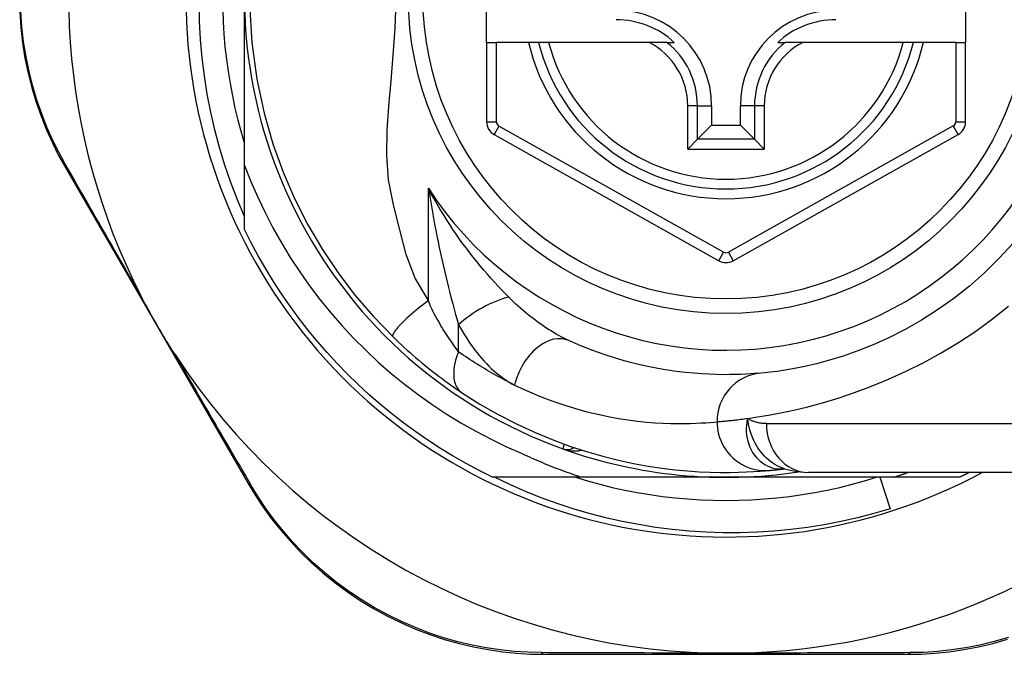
# Model space of a CAD drawing. Header units: inches. Extents: x 17 to 570, y 51 to 268.
# Tile 135 of 216: x 134.882 to 135.675, y 162.794 to 163.305. Entities that reach past the tile are written whole.
import ezdxf

# ---------------------------------------------------------------- set-up
doc = ezdxf.new("R2010")
doc.units = ezdxf.units.IN
doc.header["$MEASUREMENT"] = 0
doc.layers.add('Visible Edges(ANSI)', color=7, linetype='Continuous', lineweight=25)
doc.layers.add('Visible Tangent Edges(ANSI)', color=7, linetype='Continuous', lineweight=25)

msp = doc.modelspace()

# ---------------------------------------------------------------- linework, layer by layer
at = {"layer": 'Visible Edges(ANSI)'}
for p, q in [((135.25821, 163.28672), (135.25821, 163.36152)), ((135.64403, 163.36152), (135.64403, 163.28672)), ((135.06324, 163.18742), (135.06324, 163.32412)), ((135.25821, 163.28672), (135.25821, 163.22277)), ((135.25821, 163.28672), (135.26608, 163.28672)), ((135.29199, 163.28672), (135.26608, 163.28672)), ((135.30009, 163.28672), (135.29199, 163.28672)), ((135.30821, 163.28672), (135.30009, 163.28672)), ((135.38919, 163.28672), (135.30821, 163.28672)), ((135.40347, 163.28672), (135.38919, 163.28672)), ((135.40347, 163.28672), (135.40938, 163.28672)), ((135.49269, 163.28672), (135.4986, 163.28672)), ((135.51288, 163.28672), (135.4986, 163.28672)), ((135.59385, 163.28672), (135.51288, 163.28672)), ((135.60198, 163.28672), (135.59385, 163.28672)), ((135.61008, 163.28672), (135.60198, 163.28672)), ((135.63616, 163.28672), (135.61008, 163.28672)), ((135.63616, 163.28672), (135.64403, 163.28672)), ((135.64403, 163.22277), (135.64403, 163.28672)), ((135.43947, 163.23554), (135.43947, 163.22003)), ((135.4626, 163.22003), (135.4626, 163.23554)), ((135.42804, 163.20861), (135.43947, 163.22003)), ((135.43947, 163.22003), (135.4626, 163.22003)), ((135.47403, 163.20861), (135.4626, 163.22003)), ((135.26423, 163.21247), (135.44525, 163.11083)), ((135.42804, 163.20861), (135.4202, 163.20076)), ((135.45681, 163.11083), (135.638, 163.21247)), ((135.48187, 163.20076), (135.47403, 163.20861)), ((134.91891, 163.18581), (135.0663, 162.93124)), ((135.06324, 163.13604), (135.06324, 163.18742)), ((135.49829, 162.94318), (135.49834, 162.94319)), ((135.33511, 162.93633), (135.26295, 162.93633)), ((135.45103, 162.93633), (135.33511, 162.93633)), ((135.58606, 162.93633), (135.45103, 162.93633)), ((135.75472, 162.94026), (135.51746, 162.94026)), ((135.57501, 162.93633), (135.58322, 162.91086)), ((135.63912, 162.93633), (135.58606, 162.93633)), ((135.3048, 162.79374), (135.59688, 162.79374))]:
    msp.add_line(p, q, dxfattribs=at)
at = {"layer": 'Visible Edges(ANSI)', "flags": 128}
for points in [[(135.06324, 163.14635), (135.05749, 163.15995), (135.05222, 163.17376), (135.04742, 163.18776), (135.04311, 163.20192), (135.0393, 163.2162), (135.03599, 163.23059), (135.03319, 163.24507), (135.03089, 163.25963), (135.02909, 163.27427), (135.02781, 163.28895), (135.02704, 163.30368), (135.02677, 163.31844)], [(135.06723, 163.31774), (135.06902, 163.28667), (135.07309, 163.25696), (135.07895, 163.22975), (135.08614, 163.20495), (135.09435, 163.18222), (135.10358, 163.16095), (135.11401, 163.14036), (135.12608, 163.11979), (135.13913, 163.10035), (135.15247, 163.08281), (135.16675, 163.06619), (135.18285, 163.04948)], [(134.88215, 163.31139), (134.88299, 163.29879), (134.8844, 163.2863), (134.88638, 163.27398), (134.8889, 163.26188), (134.89193, 163.25003), (134.89544, 163.23847), (134.89938, 163.22721), (134.90374, 163.21629), (134.90846, 163.20573), (134.91353, 163.19556), (134.91891, 163.18581)], [(135.04564, 163.31324), (135.04602, 163.30322), (135.04664, 163.29322), (135.0475, 163.28323), (135.04862, 163.27327), (135.04997, 163.26333), (135.05158, 163.25344), (135.05343, 163.24358), (135.05552, 163.23378), (135.05785, 163.22403), (135.06043, 163.21434), (135.06324, 163.20471)], [(135.06324, 163.18742), (135.06833, 163.17462), (135.07384, 163.162), (135.07978, 163.14957), (135.08614, 163.13734), (135.09291, 163.12531), (135.10009, 163.11351), (135.10767, 163.10194), (135.11564, 163.09065), (135.12397, 163.07964), (135.13266, 163.06893), (135.14172, 163.05852), (135.15111, 163.04842), (135.16085, 163.03864), (135.17092, 163.02919), (135.18132, 163.02008), (135.19202, 163.01133), (135.20301, 163.00296), (135.21426, 162.99496), (135.22578, 162.98736), (135.23754, 162.98016), (135.24955, 162.97337), (135.26178, 162.96698), (135.27423, 162.96101), (135.2869, 162.95547)], [(135.26295, 162.93633), (135.25223, 162.94171), (135.24167, 162.94738), (135.23128, 162.95335), (135.22105, 162.95961), (135.211, 162.96615), (135.20114, 162.97296), (135.19147, 162.98005), (135.182, 162.9874), (135.17273, 162.99501), (135.16369, 163.00288), (135.15486, 163.011), (135.14627, 163.01936), (135.13791, 163.02795), (135.12979, 163.03678), (135.12193, 163.04582), (135.11431, 163.05508), (135.10696, 163.06455), (135.09987, 163.07422), (135.09306, 163.08409), (135.08652, 163.09414), (135.08027, 163.10437), (135.0743, 163.11476), (135.06862, 163.12532), (135.06324, 163.13604)], [(135.68224, 163.12503), (135.67105, 163.11274), (135.65929, 163.10115), (135.64706, 163.09031), (135.63444, 163.08028), (135.62151, 163.07111), (135.60841, 163.06283), (135.59528, 163.0554), (135.58228, 163.04882), (135.56954, 163.04307), (135.5572, 163.03812), (135.54542, 163.03398), (135.53433, 163.03059), (135.52407, 163.02783), (135.51467, 163.02564), (135.50619, 163.02392), (135.49867, 163.02263), (135.49215, 163.02169), (135.48668, 163.02103), (135.4823, 163.02059), (135.47906, 163.02029)], [(135.0073, 163.03516), (135.00605, 163.03709), (135.00481, 163.03904), (135.00358, 163.041), (135.00237, 163.04295), (135.00116, 163.04494), (134.99994, 163.04694), (134.99873, 163.04894), (134.99754, 163.05094), (134.99636, 163.05293), (134.99521, 163.05489), (134.99406, 163.05686), (134.99292, 163.05882), (134.99178, 163.06079), (134.99065, 163.06276), (134.98952, 163.06474), (134.9884, 163.06673), (134.98728, 163.06872), (134.98616, 163.07072), (134.98504, 163.07277), (134.9839, 163.07484), (134.98278, 163.07692), (134.98167, 163.07901), (134.98057, 163.08109), (134.97951, 163.08316)], [(135.18285, 163.04948), (135.18507, 163.04733), (135.18732, 163.04519), (135.18959, 163.04306), (135.19189, 163.04094), (135.1942, 163.03884), (135.19654, 163.03675), (135.1989, 163.03468), (135.20125, 163.03265), (135.20361, 163.03064), (135.20598, 163.02866), (135.20834, 163.02672), (135.21069, 163.02481), (135.21305, 163.02294), (135.21539, 163.0211), (135.21773, 163.0193), (135.22005, 163.01753), (135.22237, 163.0158), (135.22468, 163.0141), (135.22697, 163.01244), (135.22924, 163.01082), (135.23149, 163.00924), (135.23372, 163.0077), (135.23593, 163.0062), (135.2381, 163.00474)], [(135.47906, 163.02029), (135.4766, 163.02008), (135.47376, 163.01985), (135.47054, 163.01963), (135.46694, 163.01942), (135.46297, 163.01923), (135.45863, 163.0191), (135.45392, 163.01902), (135.44885, 163.01901), (135.44343, 163.01909), (135.43767, 163.01929), (135.43157, 163.01961), (135.42514, 163.02009), (135.41837, 163.02075), (135.41126, 163.0216), (135.40383, 163.02267), (135.39607, 163.02399), (135.38799, 163.02559), (135.37962, 163.02748), (135.37097, 163.0297), (135.36208, 163.03226), (135.35297, 163.03519), (135.34366, 163.03852), (135.33419, 163.04226), (135.32457, 163.04645)], [(135.2381, 163.00474), (135.25288, 162.99536), (135.26765, 162.9869), (135.28233, 162.97932), (135.29684, 162.97259), (135.3111, 162.96668), (135.32502, 162.96153), (135.33858, 162.9571), (135.35173, 162.95333), (135.36443, 162.95016), (135.37664, 162.94754), (135.38833, 162.94542), (135.39949, 162.94374), (135.41009, 162.94245), (135.42011, 162.94151), (135.42954, 162.94086), (135.43837, 162.94047), (135.44659, 162.94029), (135.45419, 162.94028), (135.46115, 162.9404), (135.46747, 162.94061), (135.47316, 162.9409), (135.47819, 162.94122), (135.48257, 162.94156), (135.48629, 162.94188)], [(135.2869, 162.95547), (135.28886, 162.95454), (135.29082, 162.95363), (135.29279, 162.95273), (135.29476, 162.95184), (135.29674, 162.95097), (135.29872, 162.9501), (135.30071, 162.94924), (135.3027, 162.9484), (135.30469, 162.94756), (135.30669, 162.94674), (135.3087, 162.94592), (135.3107, 162.94512), (135.31272, 162.94433), (135.31473, 162.94354), (135.31675, 162.94277), (135.31878, 162.94201), (135.32081, 162.94126), (135.32284, 162.94053), (135.32487, 162.9398), (135.32691, 162.93908), (135.32896, 162.93838), (135.33101, 162.93768), (135.33306, 162.937), (135.33511, 162.93633)], [(135.48629, 162.94188), (135.48663, 162.94192), (135.48698, 162.94195), (135.48735, 162.94198), (135.48773, 162.94202), (135.48813, 162.94206), (135.48854, 162.9421), (135.48897, 162.94214), (135.4894, 162.94219), (135.48986, 162.94223), (135.49032, 162.94228), (135.4908, 162.94233), (135.4913, 162.94238), (135.4918, 162.94243), (135.49233, 162.94249), (135.49286, 162.94255), (135.49341, 162.94261), (135.49397, 162.94267), (135.49455, 162.94274), (135.49514, 162.9428), (135.49574, 162.94287), (135.49636, 162.94295), (135.49699, 162.94302), (135.49763, 162.9431), (135.49829, 162.94318)], [(135.49804, 162.94328), (135.50792, 162.94096), (135.51746, 162.94026)], [(135.58322, 162.91086), (135.57009, 162.90704), (135.55686, 162.90363), (135.54355, 162.90065), (135.53015, 162.89809), (135.51669, 162.89595), (135.50318, 162.89424), (135.48962, 162.89296), (135.47602, 162.8921), (135.46239, 162.89168), (135.44875, 162.89168), (135.43511, 162.89212), (135.42146, 162.89299), (135.40785, 162.89429), (135.39429, 162.89602), (135.38082, 162.89818), (135.36743, 162.90076), (135.35413, 162.90377), (135.34095, 162.90719), (135.32787, 162.91102), (135.31493, 162.91527), (135.30212, 162.91992), (135.28946, 162.92499), (135.27696, 162.93046), (135.26462, 162.93633)], [(135.32972, 162.93633), (135.33956, 162.93338), (135.34946, 162.93068), (135.35943, 162.92824), (135.36946, 162.92604), (135.37954, 162.92411), (135.38967, 162.92242), (135.39984, 162.921), (135.41004, 162.91983), (135.42026, 162.91892), (135.43051, 162.91827), (135.44077, 162.91789), (135.45103, 162.91776), (135.4613, 162.91789), (135.47156, 162.91827), (135.4818, 162.91892), (135.49203, 162.91983), (135.50223, 162.921), (135.51239, 162.92242), (135.52252, 162.92411), (135.5326, 162.92604), (135.54263, 162.92824), (135.5526, 162.93068), (135.56251, 162.93338), (135.57234, 162.93633)], [(135.58606, 162.93633), (135.58654, 162.93648), (135.58703, 162.93664), (135.58751, 162.9368), (135.588, 162.93696), (135.58848, 162.93712), (135.58897, 162.93728), (135.58945, 162.93744), (135.58994, 162.9376), (135.59042, 162.93776), (135.5909, 162.93792), (135.59139, 162.93809), (135.59187, 162.93825), (135.59236, 162.93841), (135.59284, 162.93858), (135.59332, 162.93875), (135.5938, 162.93891), (135.59429, 162.93908), (135.59477, 162.93925), (135.59525, 162.93941), (135.59573, 162.93958), (135.59622, 162.93975), (135.5967, 162.93992), (135.59718, 162.94009), (135.59766, 162.94026)], [(135.64703, 162.94026), (135.6467, 162.9401), (135.64637, 162.93993), (135.64604, 162.93976), (135.64571, 162.93959), (135.64539, 162.93943), (135.64506, 162.93926), (135.64473, 162.9391), (135.6444, 162.93893), (135.64407, 162.93877), (135.64374, 162.9386), (135.64341, 162.93844), (135.64308, 162.93827), (135.64275, 162.93811), (135.64242, 162.93795), (135.64209, 162.93778), (135.64176, 162.93762), (135.64143, 162.93746), (135.6411, 162.93729), (135.64077, 162.93713), (135.64044, 162.93697), (135.64011, 162.93681), (135.63978, 162.93665), (135.63945, 162.93649), (135.63912, 162.93633)], [(135.0663, 162.93124), (135.07205, 162.92176), (135.07831, 162.91232), (135.08509, 162.90297), (135.09237, 162.89377), (135.10015, 162.88476), (135.1084, 162.876), (135.11713, 162.86751), (135.12633, 162.85934), (135.13598, 162.85152), (135.14605, 162.84411), (135.15649, 162.83712), (135.16725, 162.83059), (135.17829, 162.82454), (135.18956, 162.81901), (135.20102, 162.81403), (135.21262, 162.80962), (135.2243, 162.80578), (135.23601, 162.80249), (135.24772, 162.79976), (135.25938, 162.79755), (135.27096, 162.79586), (135.28242, 162.79467), (135.29371, 162.79397), (135.3048, 162.79374)], [(135.59688, 162.79374), (135.60802, 162.79397), (135.61937, 162.79466), (135.63091, 162.79585), (135.64257, 162.79755), (135.6543, 162.79979), (135.66606, 162.80257), (135.67782, 162.8059)], [(135.46335, 162.79474), (135.46233, 162.79471), (135.4613, 162.79469), (135.46027, 162.79467), (135.45924, 162.79466), (135.4582, 162.79464), (135.45717, 162.79463), (135.45615, 162.79462), (135.45512, 162.79461), (135.4541, 162.79461), (135.45307, 162.7946), (135.45205, 162.7946), (135.45102, 162.7946), (135.45, 162.7946), (135.44898, 162.7946), (135.44795, 162.79461), (135.44693, 162.79461), (135.4459, 162.79462), (135.44488, 162.79463), (135.44385, 162.79464), (135.44282, 162.79466), (135.44179, 162.79467), (135.44077, 162.79469), (135.43974, 162.79471), (135.43871, 162.79474)]]:
    msp.add_lwpolyline(points, dxfattribs=at)
at = {"layer": 'Visible Edges(ANSI)'}
msp.add_circle((135.45103, 163.32412), 0.25591, dxfattribs=at)
for centre, radius, start, end in [((135.45103, 163.32327), 0.43504, 62.16735, 298.31046), ((135.45103, 163.32412), 0.3878, 81.33391, 250.21195), ((135.45103, 163.32412), 0.52953, 161.08535, 207.06854), ((135.36245, 163.23554), 0.07702, 0, 90), ((135.53962, 163.23554), 0.07702, 90, 180), ((135.36245, 163.23554), 0.06944, 47.48259, 90), ((135.53962, 163.23554), 0.06944, 90, 132.51741), ((135.45103, 163.32412), 0.15551, 193.91643, 346.08357), ((135.27002, 163.22277), 0.01181, 180, 240.68681), ((135.63222, 163.22277), 0.01181, 299.29123, 0), ((135.45104, 163.12113), 0.01181, 240.68681, 299.29123), ((135.45103, 163.32412), 0.52953, 213.07249, 268.66692), ((135.32308, 162.96849), 0.00984, 250.21195, 303.93658), ((135.45103, 163.32412), 0.3878, 250.21195, 278.66609), ((135.45103, 163.32412), 0.52953, 271.33308, 313.53888)]:
    msp.add_arc(centre, radius, start, end, dxfattribs=at)
at = {"layer": 'Visible Tangent Edges(ANSI)'}
for p, q in [((135.26608, 163.22277), (135.26608, 163.28672)), ((135.63616, 163.28672), (135.63616, 163.22277)), ((135.4202, 163.20076), (135.4202, 163.23554)), ((135.42804, 163.23554), (135.4202, 163.23554)), ((135.42804, 163.20861), (135.42804, 163.23554)), ((135.42804, 163.23554), (135.43947, 163.23554)), ((135.47403, 163.23554), (135.4626, 163.23554)), ((135.48187, 163.23554), (135.47403, 163.23554)), ((135.47403, 163.23554), (135.47403, 163.20861)), ((135.48187, 163.23554), (135.48187, 163.20076)), ((135.25821, 163.22277), (135.26608, 163.22277)), ((135.63616, 163.22277), (135.64403, 163.22277)), ((135.26809, 163.21933), (135.26423, 163.21247)), ((135.44911, 163.1177), (135.26809, 163.21933)), ((135.63415, 163.21934), (135.45296, 163.1177)), ((135.638, 163.21247), (135.63415, 163.21934)), ((135.47403, 163.20861), (135.42804, 163.20861)), ((135.4202, 163.20076), (135.48187, 163.20076)), ((135.21133, 163.07864), (135.21133, 163.16916)), ((135.44525, 163.11083), (135.44911, 163.1177)), ((135.45296, 163.1177), (135.45681, 163.11083)), ((135.23563, 163.0375), (135.23563, 163.05916)), ((135.48357, 162.97963), (135.75472, 162.97963))]:
    msp.add_line(p, q, dxfattribs=at)
at = {"layer": 'Visible Tangent Edges(ANSI)', "flags": 128}
for points in [[(135.21133, 163.07864), (135.20057, 163.09687), (135.1935, 163.11594), (135.18829, 163.13561), (135.18321, 163.15572), (135.17916, 163.17588), (135.17773, 163.19577), (135.17807, 163.21552), (135.17946, 163.23543), (135.18127, 163.25569), (135.18308, 163.27651), (135.18452, 163.29798), (135.18526, 163.3197)], [(134.91884, 163.1886), (134.91361, 163.19816), (134.90869, 163.20813), (134.9041, 163.21848), (134.89987, 163.22919), (134.89604, 163.24022), (134.89264, 163.25155), (134.88969, 163.26316), (134.88724, 163.27501), (134.88532, 163.28707), (134.88395, 163.29931), (134.88313, 163.31164)], [(134.97951, 163.08316), (134.97683, 163.08779), (134.97416, 163.09242), (134.97149, 163.09703), (134.96884, 163.10163), (134.9662, 163.10621), (134.96358, 163.11076), (134.96096, 163.1153), (134.95836, 163.11981), (134.95577, 163.1243), (134.9532, 163.12877), (134.95064, 163.13322), (134.9481, 163.13764), (134.94557, 163.14204), (134.94305, 163.14641), (134.94055, 163.15076), (134.93807, 163.15509), (134.9356, 163.15938), (134.93315, 163.16365), (134.93072, 163.16789), (134.9283, 163.17209), (134.92591, 163.17627), (134.92353, 163.18041), (134.92117, 163.18452), (134.91884, 163.1886)], [(135.21133, 163.16916), (135.21211, 163.16432), (135.21292, 163.15949), (135.21374, 163.15467), (135.21459, 163.14986), (135.21547, 163.14507), (135.21636, 163.1403), (135.21728, 163.13555), (135.21821, 163.13082), (135.21917, 163.12611), (135.22014, 163.12142), (135.22114, 163.11676), (135.22215, 163.11212), (135.22319, 163.10751), (135.22424, 163.10293), (135.22531, 163.09837), (135.2264, 163.09384), (135.22751, 163.08933), (135.22863, 163.08487), (135.22977, 163.08044), (135.23092, 163.07607), (135.23208, 163.07174), (135.23326, 163.06748), (135.23444, 163.06328), (135.23563, 163.05916)], [(135.27602, 163.08146), (135.27318, 163.08434), (135.27031, 163.0873), (135.26744, 163.09034), (135.26457, 163.09345), (135.26169, 163.09664), (135.25882, 163.0999), (135.25596, 163.10323), (135.2531, 163.10662), (135.25027, 163.11008), (135.24746, 163.11359), (135.24467, 163.11717), (135.24191, 163.12081), (135.23917, 163.12451), (135.23646, 163.12827), (135.23378, 163.1321), (135.23113, 163.13598), (135.22851, 163.13993), (135.22593, 163.14394), (135.22339, 163.148), (135.22088, 163.15212), (135.21842, 163.1563), (135.21601, 163.16053), (135.21364, 163.16482), (135.21133, 163.16916)], [(135.21133, 163.07864), (135.20939, 163.07718), (135.20743, 163.07566), (135.20545, 163.07411), (135.20347, 163.07252), (135.20151, 163.07091), (135.19957, 163.06928), (135.19768, 163.06765), (135.19584, 163.06603), (135.19408, 163.06443), (135.1924, 163.06287), (135.19083, 163.06135), (135.18937, 163.05988), (135.18804, 163.05849), (135.18684, 163.05717), (135.18579, 163.05594), (135.18488, 163.05481), (135.18413, 163.05377), (135.18352, 163.05284), (135.18307, 163.05202), (135.18276, 163.0513), (135.18259, 163.05069), (135.18255, 163.05019), (135.18264, 163.04979), (135.18285, 163.04948)], [(135.23563, 163.0375), (135.23466, 163.0388), (135.23367, 163.04015), (135.23267, 163.04153), (135.23166, 163.04296), (135.23064, 163.04441), (135.22961, 163.0459), (135.22857, 163.04742), (135.22753, 163.04898), (135.22649, 163.05056), (135.22544, 163.05218), (135.22439, 163.05383), (135.22333, 163.05551), (135.22228, 163.05723), (135.22122, 163.05897), (135.22016, 163.06074), (135.2191, 163.06254), (135.21804, 163.06437), (135.21699, 163.06622), (135.21595, 163.06814), (135.21495, 163.07012), (135.21398, 163.07217), (135.21306, 163.07427), (135.21217, 163.07643), (135.21133, 163.07864)], [(135.32457, 163.04645), (135.32252, 163.0474), (135.32046, 163.04841), (135.31839, 163.04948), (135.31632, 163.05059), (135.31425, 163.05175), (135.31217, 163.05296), (135.3101, 163.05421), (135.30803, 163.05551), (135.30597, 163.05684), (135.30391, 163.05822), (135.30186, 163.05964), (135.29981, 163.0611), (135.29778, 163.06259), (135.29575, 163.06413), (135.29373, 163.0657), (135.29172, 163.06731), (135.28971, 163.06895), (135.28772, 163.07064), (135.28573, 163.07236), (135.28376, 163.07412), (135.2818, 163.0759), (135.27986, 163.07773), (135.27793, 163.07958), (135.27602, 163.08146)], [(135.4685, 162.98377), (135.47647, 162.98493), (135.48534, 162.9864), (135.49505, 162.98822), (135.50557, 162.99045), (135.51685, 162.99315), (135.52885, 162.99637), (135.54147, 163.00019), (135.55462, 163.00464), (135.56818, 163.00972), (135.58204, 163.01545), (135.59611, 163.02183), (135.61026, 163.02888), (135.6244, 163.0366), (135.6384, 163.04502), (135.65218, 163.05414), (135.66563, 163.06391), (135.67871, 163.07431)], [(135.23563, 163.05916), (135.23715, 163.05644), (135.2387, 163.05377), (135.24029, 163.05114), (135.24192, 163.04857), (135.24359, 163.04604), (135.24529, 163.04356), (135.24703, 163.04114), (135.2488, 163.03878), (135.25059, 163.03648), (135.25242, 163.03424), (135.25428, 163.03206), (135.25617, 163.02995), (135.25808, 163.0279), (135.26003, 163.02593), (135.262, 163.02402), (135.264, 163.02219), (135.26603, 163.02043), (135.26808, 163.01875), (135.27016, 163.01716), (135.27225, 163.01566), (135.27437, 163.01425), (135.27649, 163.01293), (135.27863, 163.01172), (135.28079, 163.01062)], [(135.06869, 162.92979), (135.06631, 162.93386), (135.06391, 162.93796), (135.06149, 162.9421), (135.05906, 162.94626), (135.05661, 162.95046), (135.05414, 162.95469), (135.05165, 162.95894), (135.04915, 162.96323), (135.04664, 162.96754), (135.04411, 162.97188), (135.04156, 162.97625), (135.039, 162.98064), (135.03643, 162.98506), (135.03384, 162.9895), (135.03124, 162.99397), (135.02862, 162.99846), (135.026, 163.00297), (135.02336, 163.00751), (135.02071, 163.01207), (135.01805, 163.01665), (135.01537, 163.02125), (135.01269, 163.02587), (135.01, 163.03051), (135.0073, 163.03516)], [(135.23563, 163.0375), (135.23497, 163.03582), (135.23435, 163.03412), (135.23379, 163.03241), (135.23329, 163.03069), (135.23285, 163.02897), (135.23248, 163.02726), (135.23217, 163.02556), (135.23194, 163.02388), (135.23179, 163.02222), (135.2317, 163.02061), (135.2317, 163.01903), (135.23177, 163.0175), (135.23193, 163.01603), (135.23215, 163.01462), (135.23246, 163.01328), (135.23284, 163.012), (135.23328, 163.01081), (135.2338, 163.00969), (135.23438, 163.00865), (135.23502, 163.0077), (135.23572, 163.00683), (135.23646, 163.00605), (135.23726, 163.00535), (135.2381, 163.00474)], [(135.28079, 163.01062), (135.27893, 163.01153), (135.27707, 163.01246), (135.27521, 163.0134), (135.27335, 163.01437), (135.27148, 163.01535), (135.2696, 163.01635), (135.26773, 163.01736), (135.26585, 163.0184), (135.26397, 163.01945), (135.26209, 163.02052), (135.2602, 163.02161), (135.25831, 163.02272), (135.25642, 163.02385), (135.25453, 163.025), (135.25264, 163.02616), (135.25075, 163.02734), (135.24886, 163.02855), (135.24697, 163.02976), (135.24508, 163.031), (135.24319, 163.03226), (135.2413, 163.03354), (135.23941, 163.03484), (135.23752, 163.03616), (135.23563, 163.0375)], [(135.28079, 163.01062), (135.29094, 163.00589), (135.30094, 163.00167), (135.31076, 162.99791), (135.32037, 162.9946), (135.32976, 162.99171), (135.33888, 162.9892), (135.34772, 162.98707), (135.35624, 162.98527), (135.36443, 162.98378), (135.37227, 162.98257), (135.37977, 162.9816), (135.38691, 162.98086), (135.3937, 162.98032), (135.40014, 162.97995), (135.40622, 162.97974), (135.41193, 162.97964), (135.41728, 162.97965), (135.42225, 162.97974), (135.42683, 162.97989), (135.43102, 162.9801), (135.43482, 162.98034), (135.43821, 162.98059), (135.44121, 162.98084), (135.44381, 162.98109)], [(135.44381, 162.98109), (135.44439, 162.98114), (135.44502, 162.98119), (135.44568, 162.98124), (135.44639, 162.9813), (135.44713, 162.98137), (135.44791, 162.98143), (135.44873, 162.98151), (135.44959, 162.98159), (135.45049, 162.98167), (135.45143, 162.98176), (135.4524, 162.98186), (135.45342, 162.98196), (135.45447, 162.98207), (135.45556, 162.98219), (135.45668, 162.98231), (135.45785, 162.98244), (135.45905, 162.98258), (135.46029, 162.98272), (135.46157, 162.98288), (135.46288, 162.98304), (135.46423, 162.98321), (135.46562, 162.98339), (135.46704, 162.98357), (135.4685, 162.98377)], [(135.4685, 162.98377), (135.46793, 162.98103), (135.46756, 162.97831), (135.46739, 162.97562), (135.46741, 162.97296), (135.46762, 162.97035), (135.46802, 162.9678), (135.46859, 162.96531), (135.46933, 162.96291), (135.47023, 162.9606), (135.47128, 162.9584), (135.47249, 162.95632), (135.47383, 162.95436), (135.4753, 162.95253), (135.47689, 162.95084), (135.47859, 162.9493), (135.48039, 162.94792), (135.48228, 162.9467), (135.48424, 162.94565), (135.48626, 162.94477), (135.48835, 162.94407), (135.49048, 162.94355), (135.49265, 162.94321), (135.49483, 162.94306), (135.49701, 162.94309)], [(135.49804, 162.94328), (135.49609, 162.94398), (135.49417, 162.94478), (135.49229, 162.94569), (135.49046, 162.94671), (135.48867, 162.94783), (135.48694, 162.94906), (135.48527, 162.95037), (135.48366, 162.95178), (135.48212, 162.95328), (135.48065, 162.95487), (135.47925, 162.95653), (135.47792, 162.95828), (135.47668, 162.9601), (135.47552, 162.96198), (135.47445, 162.96393), (135.47346, 162.96594), (135.47256, 162.96799), (135.47175, 162.9701), (135.47101, 162.97227), (135.47036, 162.97448), (135.46978, 162.97674), (135.46928, 162.97904), (135.46886, 162.98139), (135.4685, 162.98377)], [(135.48357, 162.97963), (135.48288, 162.97964), (135.48219, 162.97966), (135.48151, 162.97969), (135.48083, 162.97974), (135.48016, 162.9798), (135.47949, 162.97988), (135.47882, 162.97997), (135.47817, 162.98007), (135.47751, 162.98019), (135.47687, 162.98033), (135.47623, 162.98048), (135.47559, 162.98064), (135.47496, 162.98082), (135.47434, 162.98101), (135.47372, 162.98122), (135.47312, 162.98144), (135.47251, 162.98168), (135.47192, 162.98193), (135.47133, 162.9822), (135.47075, 162.98249), (135.47018, 162.98278), (135.46961, 162.9831), (135.46905, 162.98343), (135.4685, 162.98377)], [(135.44381, 162.98109), (135.44389, 162.97864), (135.44413, 162.97613), (135.44454, 162.97358), (135.44513, 162.97101), (135.4459, 162.96844), (135.44686, 162.96588), (135.44802, 162.96336), (135.44936, 162.96089), (135.45089, 162.9585), (135.45261, 162.95621), (135.45449, 162.95405), (135.45653, 162.95202), (135.45872, 162.95015), (135.46102, 162.94845), (135.46343, 162.94693), (135.46592, 162.94561), (135.46847, 162.94448), (135.47106, 162.94355), (135.47366, 162.94282), (135.47626, 162.94228), (135.47884, 162.94192), (135.48138, 162.94175), (135.48387, 162.94174), (135.48629, 162.94188)], [(135.32057, 162.96311), (135.32051, 162.96281), (135.32045, 162.96252), (135.32039, 162.96224), (135.32033, 162.96198), (135.32027, 162.96172), (135.32022, 162.96147), (135.32017, 162.96123), (135.32013, 162.96101), (135.32008, 162.9608), (135.32004, 162.9606), (135.32, 162.96042), (135.31996, 162.96024), (135.31993, 162.96008), (135.3199, 162.95994), (135.31987, 162.9598), (135.31984, 162.95968), (135.31982, 162.95958), (135.3198, 162.95948), (135.31979, 162.95941), (135.31977, 162.95934), (135.31976, 162.95929), (135.31975, 162.95925), (135.31975, 162.95923), (135.31975, 162.95922)], [(135.31975, 162.95922), (135.32036, 162.95901), (135.32097, 162.95881), (135.32159, 162.95863), (135.32221, 162.95846), (135.32284, 162.9583), (135.32347, 162.95816), (135.32411, 162.95803), (135.32474, 162.95791), (135.32538, 162.95781), (135.32602, 162.95773), (135.32666, 162.95766), (135.32729, 162.9576), (135.32793, 162.95756), (135.32857, 162.95754), (135.32921, 162.95753), (135.32984, 162.95754), (135.33048, 162.95757), (135.33111, 162.95762), (135.33174, 162.95768), (135.33237, 162.95776), (135.33299, 162.95786), (135.3336, 162.95798), (135.33421, 162.95812), (135.33481, 162.95828)], [(135.49701, 162.94309), (135.49708, 162.94309), (135.49716, 162.94309), (135.49723, 162.9431), (135.4973, 162.9431), (135.49736, 162.94311), (135.49743, 162.94311), (135.49749, 162.94311), (135.49755, 162.94312), (135.49761, 162.94312), (135.49767, 162.94313), (135.49772, 162.94313), (135.49778, 162.94313), (135.49783, 162.94314), (135.49788, 162.94314), (135.49793, 162.94315), (135.49797, 162.94315), (135.49802, 162.94315), (135.49806, 162.94316), (135.4981, 162.94316), (135.49814, 162.94317), (135.49818, 162.94317), (135.49822, 162.94317), (135.49825, 162.94318), (135.49829, 162.94318)], [(135.30236, 162.79507), (135.29151, 162.79534), (135.28046, 162.79607), (135.26925, 162.79727), (135.25792, 162.79896), (135.24651, 162.80115), (135.23505, 162.80386), (135.22359, 162.8071), (135.21217, 162.81087), (135.20082, 162.81521), (135.1896, 162.8201), (135.17856, 162.82552), (135.16775, 162.83144), (135.15721, 162.83784), (135.14698, 162.84467), (135.13712, 162.85193), (135.12766, 162.85956), (135.11864, 162.86755), (135.11008, 162.87585), (135.10197, 162.88441), (135.09434, 162.8932), (135.08718, 162.90218), (135.08052, 162.91131), (135.07435, 162.92053), (135.06869, 162.92979)], [(135.67852, 162.80721), (135.66701, 162.80393), (135.6555, 162.80118), (135.64402, 162.79896), (135.63261, 162.79726), (135.62132, 162.79606), (135.61021, 162.79533), (135.59931, 162.79507)], [(135.43871, 162.79474), (135.43272, 162.79474), (135.42674, 162.79474), (135.42077, 162.79475), (135.41481, 162.79475), (135.40887, 162.79476), (135.40296, 162.79477), (135.39708, 162.79478), (135.39123, 162.79479), (135.38541, 162.7948), (135.37962, 162.79481), (135.37386, 162.79483), (135.36813, 162.79484), (135.36243, 162.79486), (135.35677, 162.79487), (135.35115, 162.79489), (135.34556, 162.79491), (135.34001, 162.79493), (135.3345, 162.79494), (135.32903, 162.79496), (135.3236, 162.79498), (135.31822, 162.795), (135.31289, 162.79503), (135.3076, 162.79505), (135.30236, 162.79507)], [(135.59931, 162.79507), (135.59408, 162.79505), (135.58881, 162.79502), (135.58349, 162.795), (135.57813, 162.79498), (135.57272, 162.79496), (135.56728, 162.79494), (135.5618, 162.79493), (135.55627, 162.79491), (135.55071, 162.79489), (135.54511, 162.79487), (135.53947, 162.79486), (135.5338, 162.79484), (135.52809, 162.79483), (135.52235, 162.79481), (135.51657, 162.7948), (135.51076, 162.79479), (135.50492, 162.79478), (135.49905, 162.79477), (135.49314, 162.79476), (135.48722, 162.79475), (135.48127, 162.79475), (135.47531, 162.79474), (135.46933, 162.79474), (135.46335, 162.79474)]]:
    msp.add_lwpolyline(points, dxfattribs=at)
at = {"layer": 'Visible Tangent Edges(ANSI)'}
msp.add_circle((135.45103, 163.32412), 0.24409, dxfattribs=at)
for centre, radius, start, end in [((135.45103, 163.32412), 0.28543, 212.8812, 147.1188), ((135.45103, 163.32412), 0.16339, 193.23324, 346.76676), ((135.45103, 163.32412), 0.14764, 194.67485, 345.32515), ((135.36245, 163.23554), 0.05775, 0, 62.41478), ((135.36245, 163.23554), 0.06559, 0, 51.29033), ((135.53962, 163.23554), 0.06559, 128.70967, 180), ((135.53962, 163.23554), 0.05775, 117.58522, 180), ((135.27002, 163.22277), 0.00394, 180, 240.68681), ((135.63222, 163.22277), 0.00394, 299.29123, 0), ((135.45104, 163.12113), 0.00394, 240.68681, 299.29123)]:
    msp.add_arc(centre, radius, start, end, dxfattribs=at)
for centre, major_axis, ratio, start_param, end_param in [((134.92756, 163.19082), (-0.00865, -0.00501), 0.490887, 5.760729, 6.283185), ((135.25994, 163.05916), (-0.034, -0.01985), 0.367954, 4.019795, 5.274641), ((135.30825, 163.01062), (0.01632, 0.03583), 0.663135, 0, 1.864107), ((135.48267, 162.98109), (-0.00362, 0.0392), 0.987056, 0, 1.480007), ((135.51746, 162.97963), (0, -0.03937), 0.860915, 4.712389, 6.283185), ((135.51105, 162.74677), (-0.01245, 0.19646), 0.394768, 0.00408, 0.020515), ((135.07496, 162.93625), (-0.00865, -0.00501), 0.491578, 0, 0.522713), ((135.3048, 162.80374), (0, -0.01), 0.488859, 5.761481, 6.283185), ((135.59688, 162.80374), (0, -0.01), 0.487954, 0, 0.52137)]:
    msp.add_ellipse(centre, major_axis=major_axis, ratio=ratio, start_param=start_param, end_param=end_param, dxfattribs=at)

doc.saveas('drawing.dxf')
